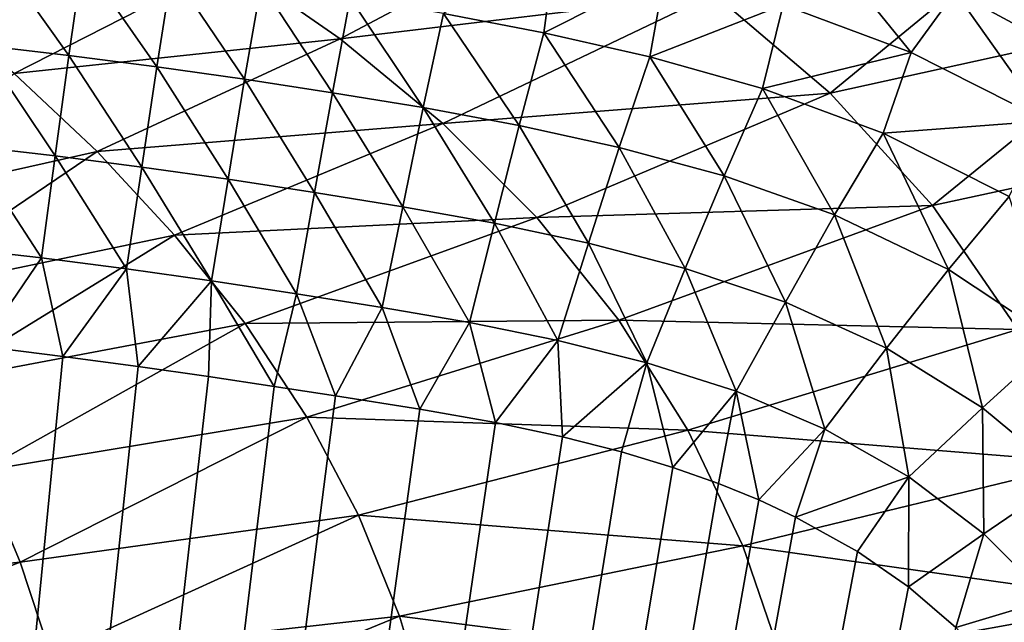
# Model space of a CAD drawing. Header units: metres. Extents: x -109 to 109, y -19 to 107.
# Tile 238 of 256: x 4.89 to 10.66, y 100.87 to 104.39. Entities that reach past the tile are written whole.
import ezdxf

# ---------------------------------------------------------------- set-up
doc = ezdxf.new("R2010")
doc.units = ezdxf.units.M
doc.layers.add('solid_21_412_310_XXX', color=7, linetype='CONTINUOUS')

msp = doc.modelspace()

# ---------------------------------------------------------------- linework, layer by layer
at = {"layer": 'solid_21_412_310_XXX'}
for points in [[(6.769482, 104.282013, -73.200294), (6.128637, 104.725952, -73.193726), (8.21223, 105.04715, -73.173859)], [(6.769482, 104.282013, -73.200294), (8.21223, 105.04715, -73.173859), (8.958588, 104.545959, -73.17791)], [(9.640344, 103.963684, -73.181915), (8.958588, 104.545959, -73.17791), (10.842169, 104.953926, -73.14933)], [(9.640344, 103.963684, -73.181915), (10.842169, 104.953926, -73.14933), (11.57388, 104.388786, -73.149048)], [(9.572409, 104.870224, -68.708061), (9.364927, 104.480515, -68.240402), (10.115076, 104.20253, -68.255264)], [(10.372152, 104.556931, -68.730331), (9.572409, 104.870224, -68.708061), (10.115076, 104.20253, -68.255264)], [(8.031306, 104.824242, -68.232132), (7.374841, 104.429893, -67.84288), (7.963101, 104.317047, -67.839653)], [(8.673823, 104.676361, -68.232727), (8.031306, 104.824242, -68.232132), (7.963101, 104.317047, -67.839653)], [(4.737286, 104.803902, -67.847054), (4.665038, 104.244194, -67.536224), (5.18064, 104.184082, -67.535706)], [(5.260785, 104.742752, -67.84655), (4.737286, 104.803902, -67.847054), (5.18064, 104.184082, -67.535706)], [(4.859493, 104.078201, -73.214157), (4.353609, 104.505936, -73.205666), (6.128637, 104.725952, -73.193726)], [(4.859493, 104.078201, -73.214157), (6.128637, 104.725952, -73.193726), (6.769482, 104.282013, -73.200294)], [(5.260785, 104.742752, -67.84655), (5.18064, 104.184082, -67.535706), (5.695476, 104.117752, -67.535133)], [(5.783503, 104.675278, -67.845978), (5.260785, 104.742752, -67.84655), (5.695476, 104.117752, -67.535133)], [(5.783503, 104.675278, -67.845978), (5.695476, 104.117752, -67.535133), (6.20961, 104.045204, -67.534492)], [(6.305546, 104.601456, -67.845329), (5.783503, 104.675278, -67.845978), (6.20961, 104.045204, -67.534492)], [(8.673823, 104.676361, -68.232727), (7.963101, 104.317047, -67.839653), (8.582845, 104.176254, -67.840034)], [(9.364927, 104.480515, -68.240402), (8.673823, 104.676361, -68.232727), (8.582845, 104.176254, -67.840034)], [(6.305546, 104.601456, -67.845329), (6.20961, 104.045204, -67.534492), (6.723878, 103.966194, -67.533798)], [(6.828283, 104.520988, -67.844635), (6.305546, 104.601456, -67.845329), (6.723878, 103.966194, -67.533798)], [(6.828283, 104.520988, -67.844635), (6.723878, 103.966194, -67.533798), (7.255355, 103.878914, -67.532524)], [(7.371707, 103.785263, -73.206795), (6.769482, 104.282013, -73.200294), (8.958588, 104.545959, -73.17791)], [(7.374841, 104.429893, -67.84288), (6.828283, 104.520988, -67.844635), (7.255355, 103.878914, -67.532524)], [(7.371707, 103.785263, -73.206795), (8.958588, 104.545959, -73.17791), (9.640344, 103.963684, -73.181915)], [(10.372152, 104.556931, -68.730331), (10.115076, 104.20253, -68.255264), (10.907243, 103.801018, -68.276611)], [(11.217921, 104.101082, -68.761536), (10.372152, 104.556931, -68.730331), (10.907243, 103.801018, -68.276611)], [(11.368468, 104.398743, -69.292061), (10.372152, 104.556931, -68.730331), (11.217921, 104.101082, -68.761536)], [(9.364927, 104.480515, -68.240402), (8.582845, 104.176254, -67.840034), (9.243116, 103.990982, -67.844788)], [(10.115076, 104.20253, -68.255264), (9.364927, 104.480515, -68.240402), (9.243116, 103.990982, -67.844788)], [(7.374841, 104.429893, -67.84288), (7.255355, 103.878914, -67.532524), (7.817946, 103.774689, -67.53035)], [(7.963101, 104.317047, -67.839653), (7.374841, 104.429893, -67.84288), (7.817946, 103.774689, -67.53035)], [(10.238713, 103.305267, -73.185883), (9.640344, 103.963684, -73.181915), (11.57388, 104.388786, -73.149048)], [(10.238713, 103.305267, -73.185883), (11.57388, 104.388786, -73.149048), (12.206857, 103.732246, -73.149002)], [(7.963101, 104.317047, -67.839653), (7.817946, 103.774689, -67.53035), (8.40353, 103.646088, -67.529961)], [(8.582845, 104.176254, -67.840034), (7.963101, 104.317047, -67.839653), (8.40353, 103.646088, -67.529961)], [(4.665038, 104.244194, -67.536224), (4.592299, 103.655136, -67.31559), (5.099953, 103.596024, -67.315071)], [(5.18064, 104.184082, -67.535706), (4.665038, 104.244194, -67.536224), (5.099953, 103.596024, -67.315071)], [(5.3449, 103.621315, -73.222572), (4.859493, 104.078201, -73.214157), (6.769482, 104.282013, -73.200294)], [(5.3449, 103.621315, -73.222572), (6.769482, 104.282013, -73.200294), (7.371707, 103.785263, -73.206795)], [(5.18064, 104.184082, -67.535706), (5.099953, 103.596024, -67.315071), (5.606854, 103.530807, -67.314499)], [(5.695476, 104.117752, -67.535133), (5.18064, 104.184082, -67.535706), (5.606854, 103.530807, -67.314499)], [(8.582845, 104.176254, -67.840034), (8.40353, 103.646088, -67.529961), (9.017926, 103.480133, -67.531799)], [(9.243116, 103.990982, -67.844788), (8.582845, 104.176254, -67.840034), (9.017926, 103.480133, -67.531799)], [(10.115076, 104.20253, -68.255264), (9.243116, 103.990982, -67.844788), (9.950893, 103.730515, -67.854042)], [(10.907243, 103.801018, -68.276611), (10.115076, 104.20253, -68.255264), (9.950893, 103.730515, -67.854042)], [(5.695476, 104.117752, -67.535133), (5.606854, 103.530807, -67.314499), (6.113026, 103.459503, -67.313866)], [(6.20961, 104.045204, -67.534492), (5.695476, 104.117752, -67.535133), (6.113026, 103.459503, -67.313866)], [(3.759757, 103.26712, -73.23674), (4.859493, 104.078201, -73.214157), (5.3449, 103.621315, -73.222572)], [(6.20961, 104.045204, -67.534492), (6.113026, 103.459503, -67.313866), (6.618903, 103.381882, -67.313179)], [(6.723878, 103.966194, -67.533798), (6.20961, 104.045204, -67.534492), (6.618903, 103.381882, -67.313179)], [(6.723878, 103.966194, -67.533798), (6.618903, 103.381882, -67.313179), (7.135663, 103.298225, -67.312225)], [(7.255355, 103.878914, -67.532524), (6.723878, 103.966194, -67.533798), (7.135663, 103.298225, -67.312225)], [(7.920943, 103.235275, -73.213226), (7.371707, 103.785263, -73.206795), (9.640344, 103.963684, -73.181915)], [(7.920943, 103.235275, -73.213226), (9.640344, 103.963684, -73.181915), (10.238713, 103.305267, -73.185883)], [(9.243116, 103.990982, -67.844788), (9.017926, 103.480133, -67.531799), (9.665775, 103.251968, -67.535835)], [(9.950893, 103.730515, -67.854042), (9.243116, 103.990982, -67.844788), (9.665775, 103.251968, -67.535835)], [(7.255355, 103.878914, -67.532524), (7.135663, 103.298225, -67.312225), (7.672524, 103.202438, -67.310829)], [(7.817946, 103.774689, -67.53035), (7.255355, 103.878914, -67.532524), (7.672524, 103.202438, -67.310829)], [(5.799637, 103.133339, -73.230896), (5.3449, 103.621315, -73.222572), (7.371707, 103.785263, -73.206795)], [(5.799637, 103.133339, -73.230896), (7.371707, 103.785263, -73.206795), (7.920943, 103.235275, -73.213226)], [(7.817946, 103.774689, -67.53035), (7.672524, 103.202438, -67.310829), (8.223407, 103.08567, -67.310028)], [(8.40353, 103.646088, -67.529961), (7.817946, 103.774689, -67.53035), (8.223407, 103.08567, -67.310028)], [(10.907243, 103.801018, -68.276611), (9.950893, 103.730515, -67.854042), (10.688358, 103.358521, -67.866966)], [(9.950893, 103.730515, -67.854042), (9.665775, 103.251968, -67.535835), (10.333038, 102.931915, -67.541573)], [(10.688358, 103.358521, -67.866966), (9.950893, 103.730515, -67.854042), (10.333038, 102.931915, -67.541573)], [(10.740115, 102.579689, -73.189804), (10.238713, 103.305267, -73.185883), (12.206857, 103.732246, -73.149002)], [(4.592299, 103.655136, -67.31559), (4.519362, 103.057251, -67.187569), (5.019053, 102.999138, -67.18705)], [(5.099953, 103.596024, -67.315071), (4.592299, 103.655136, -67.31559), (5.019053, 102.999138, -67.18705)], [(4.095479, 102.778343, -73.246742), (3.759757, 103.26712, -73.23674), (5.3449, 103.621315, -73.222572)], [(4.095479, 102.778343, -73.246742), (5.3449, 103.621315, -73.222572), (5.799637, 103.133339, -73.230896)], [(5.099953, 103.596024, -67.315071), (5.019053, 102.999138, -67.18705), (5.518009, 102.935028, -67.186478)], [(5.606854, 103.530807, -67.314499), (5.099953, 103.596024, -67.315071), (5.518009, 102.935028, -67.186478)], [(8.40353, 103.646088, -67.529961), (8.223407, 103.08567, -67.310028), (8.791077, 102.93808, -67.30999)], [(9.017926, 103.480133, -67.531799), (8.40353, 103.646088, -67.529961), (8.791077, 102.93808, -67.30999)], [(5.606854, 103.530807, -67.314499), (5.518009, 102.935028, -67.186478), (6.016205, 102.864952, -67.185852)], [(6.113026, 103.459503, -67.313866), (5.606854, 103.530807, -67.314499), (6.016205, 102.864952, -67.185852)], [(9.017926, 103.480133, -67.531799), (8.791077, 102.93808, -67.30999), (9.377252, 102.740677, -67.3106)], [(9.665775, 103.251968, -67.535835), (9.017926, 103.480133, -67.531799), (9.377252, 102.740677, -67.3106)], [(6.113026, 103.459503, -67.313866), (6.016205, 102.864952, -67.185852), (6.513761, 102.788681, -67.185173)], [(6.618903, 103.381882, -67.313179), (6.113026, 103.459503, -67.313866), (6.513761, 102.788681, -67.185173)], [(6.618903, 103.381882, -67.313179), (6.513761, 102.788681, -67.185173), (7.016165, 102.708496, -67.18441)], [(7.135663, 103.298225, -67.312225), (6.618903, 103.381882, -67.313179), (7.016165, 102.708496, -67.18441)], [(10.688358, 103.358521, -67.866966), (10.333038, 102.931915, -67.541573), (10.964023, 102.514023, -67.545822)], [(7.135663, 103.298225, -67.312225), (7.016165, 102.708496, -67.18441), (7.52761, 102.620972, -67.183502)], [(7.672524, 103.202438, -67.310829), (7.135663, 103.298225, -67.312225), (7.52761, 102.620972, -67.183502)], [(8.402221, 102.635414, -73.219597), (7.920943, 103.235275, -73.213226), (10.238713, 103.305267, -73.185883)], [(8.402221, 102.635414, -73.219597), (10.238713, 103.305267, -73.185883), (10.740115, 102.579689, -73.189804)], [(9.665775, 103.251968, -67.535835), (9.377252, 102.740677, -67.3106), (9.970726, 102.47081, -67.311562)], [(10.333038, 102.931915, -67.541573), (9.665775, 103.251968, -67.535835), (9.970726, 102.47081, -67.311562)], [(6.213006, 102.614502, -73.239143), (5.799637, 103.133339, -73.230896), (7.920943, 103.235275, -73.213226)], [(6.213006, 102.614502, -73.239143), (7.920943, 103.235275, -73.213226), (8.402221, 102.635414, -73.219597)], [(7.672524, 103.202438, -67.310829), (7.52761, 102.620972, -67.183502), (8.043979, 102.515846, -67.182602)], [(8.223407, 103.08567, -67.310028), (7.672524, 103.202438, -67.310829), (8.043979, 102.515846, -67.182602)], [(4.401745, 102.273056, -73.256645), (4.095479, 102.778343, -73.246742), (5.799637, 103.133339, -73.230896)], [(4.401745, 102.273056, -73.256645), (5.799637, 103.133339, -73.230896), (6.213006, 102.614502, -73.239143)], [(8.223407, 103.08567, -67.310028), (8.043979, 102.515846, -67.182602), (8.565214, 102.38607, -67.181702)], [(8.791077, 102.93808, -67.30999), (8.223407, 103.08567, -67.310028), (8.565214, 102.38607, -67.181702)], [(4.666111, 102.481911, -67.146202), (5.019053, 102.999138, -67.18705), (4.519362, 103.057251, -67.187569)], [(4.666111, 102.481911, -67.146202), (5.143679, 102.42305, -67.145851), (5.019053, 102.999138, -67.18705)], [(5.143679, 102.42305, -67.145851), (5.518009, 102.935028, -67.186478), (5.019053, 102.999138, -67.18705)], [(5.143679, 102.42305, -67.145851), (5.585915, 102.363518, -67.145477), (5.518009, 102.935028, -67.186478)], [(5.585915, 102.363518, -67.145477), (6.016205, 102.864952, -67.185852), (5.518009, 102.935028, -67.186478)], [(8.791077, 102.93808, -67.30999), (8.565214, 102.38607, -67.181702), (9.089885, 102.218513, -67.180687)], [(9.377252, 102.740677, -67.3106), (8.791077, 102.93808, -67.30999), (9.089885, 102.218513, -67.180687)], [(10.333038, 102.931915, -67.541573), (9.970726, 102.47081, -67.311562), (10.532984, 102.121956, -67.311562)], [(10.964023, 102.514023, -67.545822), (10.333038, 102.931915, -67.541573), (10.532984, 102.121956, -67.311562)], [(5.585915, 102.363518, -67.145477), (5.997372, 102.304565, -67.145096), (6.016205, 102.864952, -67.185852)], [(5.997372, 102.304565, -67.145096), (6.381899, 102.247375, -67.144722), (6.016205, 102.864952, -67.185852)], [(6.381899, 102.247375, -67.144722), (6.513761, 102.788681, -67.185173), (6.016205, 102.864952, -67.185852)], [(6.381899, 102.247375, -67.144722), (6.741331, 102.192398, -67.144356), (6.513761, 102.788681, -67.185173)], [(6.741331, 102.192398, -67.144356), (7.016165, 102.708496, -67.18441), (6.513761, 102.788681, -67.185173)], [(9.377252, 102.740677, -67.3106), (9.089885, 102.218513, -67.180687), (9.609104, 101.997505, -67.179413)], [(9.970726, 102.47081, -67.311562), (9.377252, 102.740677, -67.3106), (9.609104, 101.997505, -67.179413)], [(6.741331, 102.192398, -67.144356), (7.236791, 102.114326, -67.143837), (7.016165, 102.708496, -67.18441)], [(7.236791, 102.114326, -67.143837), (7.52761, 102.620972, -67.183502), (7.016165, 102.708496, -67.18441)], [(4.670193, 101.752296, -73.266441), (4.401745, 102.273056, -73.256645), (6.213006, 102.614502, -73.239143)], [(4.670193, 101.752296, -73.266441), (6.213006, 102.614502, -73.239143), (6.574039, 102.066841, -73.247307)], [(6.574039, 102.066841, -73.247307), (6.213006, 102.614502, -73.239143), (8.402221, 102.635414, -73.219597)], [(6.574039, 102.066841, -73.247307), (8.402221, 102.635414, -73.219597), (8.805212, 101.991798, -73.225899)], [(7.236791, 102.114326, -67.143837), (7.6798, 102.03511, -67.143288), (7.52761, 102.620972, -67.183502)], [(7.6798, 102.03511, -67.143288), (8.043979, 102.515846, -67.182602), (7.52761, 102.620972, -67.183502)], [(8.805212, 101.991798, -73.225899), (8.402221, 102.635414, -73.219597), (10.740115, 102.579689, -73.189804)], [(8.805212, 101.991798, -73.225899), (10.740115, 102.579689, -73.189804), (11.140938, 101.802513, -73.193695)], [(7.6798, 102.03511, -67.143288), (8.072184, 101.951599, -67.142685), (8.043979, 102.515846, -67.182602)], [(8.072184, 101.951599, -67.142685), (8.565214, 102.38607, -67.181702), (8.043979, 102.515846, -67.182602)], [(10.964023, 102.514023, -67.545822), (10.532984, 102.121956, -67.311562), (11.023715, 101.713097, -67.309471)], [(4.666111, 102.481911, -67.146202), (-0.000006, 49.658638, -66.675293), (5.143679, 102.42305, -67.145851)], [(9.970726, 102.47081, -67.311562), (9.609104, 101.997505, -67.179413), (10.100532, 101.717056, -67.177536)], [(10.532984, 102.121956, -67.311562), (9.970726, 102.47081, -67.311562), (10.100532, 101.717056, -67.177536)], [(5.143679, 102.42305, -67.145851), (-0.000006, 49.658638, -66.675293), (5.585915, 102.363518, -67.145477)], [(8.072184, 101.951599, -67.142685), (8.416841, 101.863945, -67.142029), (8.565214, 102.38607, -67.181702)], [(8.416841, 101.863945, -67.142029), (8.718863, 101.77272, -67.141319), (8.565214, 102.38607, -67.181702)], [(8.718863, 101.77272, -67.141319), (9.089885, 102.218513, -67.180687), (8.565214, 102.38607, -67.181702)], [(5.585915, 102.363518, -67.145477), (-0.000006, 49.658638, -66.675293), (5.997372, 102.304565, -67.145096)], [(5.997372, 102.304565, -67.145096), (-0.000006, 49.658638, -66.675293), (6.381899, 102.247375, -67.144722)], [(6.381899, 102.247375, -67.144722), (-0.000006, 49.658638, -66.675293), (6.741331, 102.192398, -67.144356)], [(8.718863, 101.77272, -67.141319), (8.985192, 101.678772, -67.140579), (9.089885, 102.218513, -67.180687)], [(8.985192, 101.678772, -67.140579), (9.222807, 101.582382, -67.139809), (9.089885, 102.218513, -67.180687)], [(9.222807, 101.582382, -67.139809), (9.609104, 101.997505, -67.179413), (9.089885, 102.218513, -67.180687)], [(6.741331, 102.192398, -67.144356), (-0.000006, 49.658638, -66.675293), (7.236791, 102.114326, -67.143837)], [(7.236791, 102.114326, -67.143837), (-0.000006, 49.658638, -66.675293), (7.6798, 102.03511, -67.143288)], [(10.532984, 102.121956, -67.311562), (10.100532, 101.717056, -67.177536), (10.540986, 101.383263, -67.174843)], [(11.023715, 101.713097, -67.309471), (10.532984, 102.121956, -67.311562), (10.540986, 101.383263, -67.174843)], [(4.895003, 101.217949, -73.276146), (4.670193, 101.752296, -73.266441), (6.574039, 102.066841, -73.247307)], [(4.895003, 101.217949, -73.276146), (6.574039, 102.066841, -73.247307), (6.875935, 101.494217, -73.255386)], [(6.875935, 101.494217, -73.255386), (6.574039, 102.066841, -73.247307), (8.805212, 101.991798, -73.225899)], [(7.6798, 102.03511, -67.143288), (-0.000006, 49.658638, -66.675293), (8.072184, 101.951599, -67.142685)], [(6.875935, 101.494217, -73.255386), (8.805212, 101.991798, -73.225899), (9.127222, 101.314682, -73.23214)], [(9.127222, 101.314682, -73.23214), (8.805212, 101.991798, -73.225899), (11.140938, 101.802513, -73.193695)], [(9.222807, 101.582382, -67.139809), (9.437308, 101.482719, -67.139), (9.609104, 101.997505, -67.179413)], [(9.437308, 101.482719, -67.139), (10.100532, 101.717056, -67.177536), (9.609104, 101.997505, -67.179413)], [(8.072184, 101.951599, -67.142685), (-0.000006, 49.658638, -66.675293), (8.416841, 101.863945, -67.142029)], [(8.416841, 101.863945, -67.142029), (-0.000006, 49.658638, -66.675293), (8.718863, 101.77272, -67.141319)], [(8.718863, 101.77272, -67.141319), (-0.000006, 49.658638, -66.675293), (8.985192, 101.678772, -67.140579)], [(2.934948, 101.021149, -73.289978), (4.670193, 101.752296, -73.266441), (4.895003, 101.217949, -73.276146)], [(9.127222, 101.314682, -73.23214), (11.140938, 101.802513, -73.193695), (11.441264, 100.988884, -73.197533)], [(9.437308, 101.482719, -67.139), (9.800565, 101.280899, -67.137329), (10.100532, 101.717056, -67.177536)], [(9.800565, 101.280899, -67.137329), (10.099033, 101.074387, -67.135605), (10.100532, 101.717056, -67.177536)], [(10.099033, 101.074387, -67.135605), (10.540986, 101.383263, -67.174843), (10.100532, 101.717056, -67.177536)], [(11.023715, 101.713097, -67.309471), (10.540986, 101.383263, -67.174843), (10.922666, 101.000305, -67.171402)], [(8.985192, 101.678772, -67.140579), (-0.000006, 49.658638, -66.675293), (9.222807, 101.582382, -67.139809)], [(9.222807, 101.582382, -67.139809), (-0.000006, 49.658638, -66.675293), (9.437308, 101.482719, -67.139)], [(9.437308, 101.482719, -67.139), (-0.000006, 49.658638, -66.675293), (9.800565, 101.280899, -67.137329)], [(5.074653, 100.673203, -73.285744), (4.895003, 101.217949, -73.276146), (6.875935, 101.494217, -73.255386)], [(5.074653, 100.673203, -73.285744), (6.875935, 101.494217, -73.255386), (7.116941, 100.902588, -73.263382)], [(7.116941, 100.902588, -73.263382), (6.875935, 101.494217, -73.255386), (9.127222, 101.314682, -73.23214)], [(10.099033, 101.074387, -67.135605), (10.375571, 100.835381, -67.133575), (10.540986, 101.383263, -67.174843)], [(10.375571, 100.835381, -67.133575), (10.922666, 101.000305, -67.171402), (10.540986, 101.383263, -67.174843)], [(7.116941, 100.902588, -73.263382), (9.127222, 101.314682, -73.23214), (9.368501, 100.613884, -73.238312)], [(9.368501, 100.613884, -73.238312), (9.127222, 101.314682, -73.23214), (11.441264, 100.988884, -73.197533)], [(9.800565, 101.280899, -67.137329), (-0.000006, 49.658638, -66.675293), (10.099033, 101.074387, -67.135605)], [(3.045287, 100.509438, -73.300652), (2.934948, 101.021149, -73.289978), (4.895003, 101.217949, -73.276146)], [(3.045287, 100.509438, -73.300652), (4.895003, 101.217949, -73.276146), (5.074653, 100.673203, -73.285744)], [(10.099033, 101.074387, -67.135605), (-0.000006, 49.658638, -66.675293), (10.375571, 100.835381, -67.133575)], [(10.375571, 100.835381, -67.133575), (10.626403, 100.56823, -67.131287), (10.922666, 101.000305, -67.171402)], [(10.626403, 100.56823, -67.131287), (10.701228, 100.473618, -67.130478), (10.922666, 101.000305, -67.171402)], [(9.368501, 100.613884, -73.238312), (11.441264, 100.988884, -73.197533), (11.647405, 100.151123, -73.20134)], [(5.209264, 100.121094, -73.295242), (5.074653, 100.673203, -73.285744), (7.116941, 100.902588, -73.263382)], [(5.209264, 100.121094, -73.295242), (7.116941, 100.902588, -73.263382), (7.297544, 100.297501, -73.271294)], [(7.297544, 100.297501, -73.271294), (7.116941, 100.902588, -73.263382), (9.368501, 100.613884, -73.238312)]]:
    msp.add_3dface(points, dxfattribs=at)

doc.saveas('drawing.dxf')
